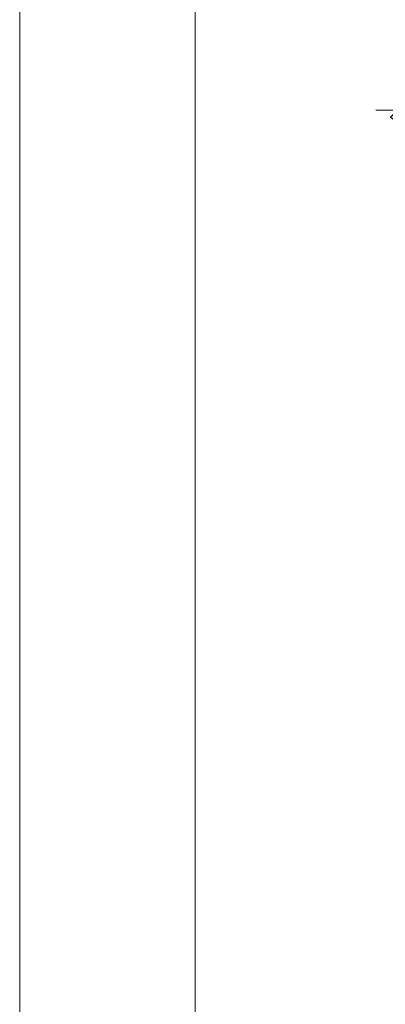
# Model space of a CAD drawing. Header units: feet. Extents: x 7493042 to 7493387, y 5986509 to 5986725.
# Tile 49 of 73: x 7493342.98 to 7493345.7, y 5986526.59 to 5986533.9. Entities that reach past the tile are written whole.
import ezdxf

# ---------------------------------------------------------------- set-up
doc = ezdxf.new("R2010")
doc.units = ezdxf.units.FT
doc.header["$MEASUREMENT"] = 0
doc.layers.get('Defpoints').update_dxf_attribs({"linetype": 'CONTINUOUS'})
for name, color, linetype, lineweight in [('_k_tabela', 7, 'CONTINUOUS', 13), ('_k_wymiar', 7, 'CONTINUOUS', 13), ('WYMIAR-ARCH', 7, 'CONTINUOUS', 9)]:
    doc.layers.add(name, color=color, linetype=linetype, lineweight=lineweight)
doc.styles.add('GENERATED_STYLE_1', font='MS Gothic.ttf')
doc.dimstyles.new('zag 100', dxfattribs={"dimtxt": 0.4, "dimasz": 0.022, "dimexe": 1.25, "dimexo": 0.625, "dimgap": 0.03, "dimtad": 1, "dimtxsty": 'GENERATED_STYLE_1', "dimblk": 'W', "dimcen": 2.2725, "dimse1": 1, "dimse2": 1, "dimclrd": 7, "dimclrt": 256, "dimadec": 0, "dimazin": 0, "dimtfac": 1, "dimtmove": 0, "dimatfit": 0, "dimfxl": 1.25, "dimlwd": 5, "dimarcsym": 0})

# ---------------------------------------------------------------- blocks, each defined once
blk = doc.blocks.new('W')
at = {"layer": 'WYMIAR-ARCH'}
h = blk.add_hatch(color=256, dxfattribs=at)
h.paths.add_polyline_path([(-2.220446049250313e-16, 0.7642135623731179), (-2.220446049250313e-16, 0), (0.6499999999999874, 0), (2.978427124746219, 2.328427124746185), (2.271320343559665, 3.035533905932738)])
h.paths.add_polyline_path([(-0.557106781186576, 0.2071067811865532), (-0.7642135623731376, 0), (0, 0), (0, 0.7642135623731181)])
h.paths.add_polyline_path([(0, -0.6499999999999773), (0.1499999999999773, -0.5), (0.6499999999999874, 0), (-2.220446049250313e-16, -2.220446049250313e-16)])
h.paths.add_polyline_path([(0, 0), (-0.7642135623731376, 0), (-3.385533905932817, -2.621320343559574), (-2.678427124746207, -3.328427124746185), (0, -0.6499999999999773)])
blk.add_hatch(color=256, dxfattribs=at).paths.add_polyline_path([(-0.7642135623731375, 0), (-3.385533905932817, -2.621320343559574), (-2.678427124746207, -3.328427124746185), (0, -0.649999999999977), (0, 0)])
for p, q in [((0, -7), (0, 7)), ((-8, 0), (8, 0)), ((-0.557106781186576, 0.2071067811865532), (-3.385533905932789, -2.621320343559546)), ((-0.557106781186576, 0.2071067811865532), (2.271320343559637, 3.035533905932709)), ((0.1499999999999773, -0.5), (2.97842712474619, 2.328427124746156)), ((2.271320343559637, 3.035533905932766), (2.97842712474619, 2.328427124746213)), ((-3.385533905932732, -2.62132034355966), (-2.678427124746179, -3.328427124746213)), ((0.1499999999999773, -0.5), (-2.678427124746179, -3.328427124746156))]:
    blk.add_line(p, q, dxfattribs=at)
blk = doc.blocks.new('*D365')
at = {"layer": '_k_wymiar', "color": 7, "lineweight": 5, "transparency": 16777216}
blk.add_line((7493345.822363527, 5986533.228627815), (7493355.778363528, 5986533.228627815), dxfattribs=at)
at = {"layer": 'Defpoints', "color": 0, "transparency": 16777216}
for p in [(7493355.800363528, 5986533.228627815), (7493345.800363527, 5986532.029695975), (7493355.800363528, 5986532.029695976)]:
    blk.add_point(p, dxfattribs=at)
at = {"layer": '_k_wymiar', "color": 7, "lineweight": 5, "transparency": 16777216, "xscale": 0.022, "yscale": 0.022, "zscale": 0.022, "rotation": 180}
blk.add_blockref('W', (7493345.800363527, 5986533.228627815), dxfattribs=at)
at = {"layer": '_k_wymiar', "color": 7, "lineweight": 5, "transparency": 16777216, "xscale": 0.022, "yscale": 0.022, "zscale": 0.022}
blk.add_blockref('W', (7493355.800363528, 5986533.228627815), dxfattribs=at)
at = {"layer": '_k_wymiar', "transparency": 16777216, "insert": (7493350.800363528, 5986533.458627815), "char_height": 0.4, "attachment_point": 5, "style": 'GENERATED_STYLE_1'}
blk.add_mtext('10', dxfattribs=at)

msp = doc.modelspace()

# ---------------------------------------------------------------- linework, layer by layer
at = {"layer": '_k_tabela'}
for points in [[(7493342.984219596, 5986540.912648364), (7493384.984219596, 5986540.912648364), (7493384.984219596, 5986511.212648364), (7493342.984219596, 5986511.212648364)], [(7493344.284219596, 5986540.612648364), (7493384.684219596, 5986540.612648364), (7493384.684219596, 5986511.512648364), (7493344.284219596, 5986511.512648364)]]:
    msp.add_lwpolyline(points, close=True, dxfattribs=at)

# ---------------------------------------------------------------- dimensions: what is measured, and where the dimension line sits
at = {"layer": '_k_wymiar'}
dim = msp.add_linear_dim(base=(7493355.800363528, 5986533.228627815), p1=(7493345.800363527, 5986532.029695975), p2=(7493355.800363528, 5986532.029695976), dimstyle='zag 100', dxfattribs=at)
dim.commit()
dim.dimension.update_dxf_attribs({"geometry": '*D365', "text_midpoint": (7493350.800363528, 5986533.458627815)})

doc.saveas('drawing.dxf')
